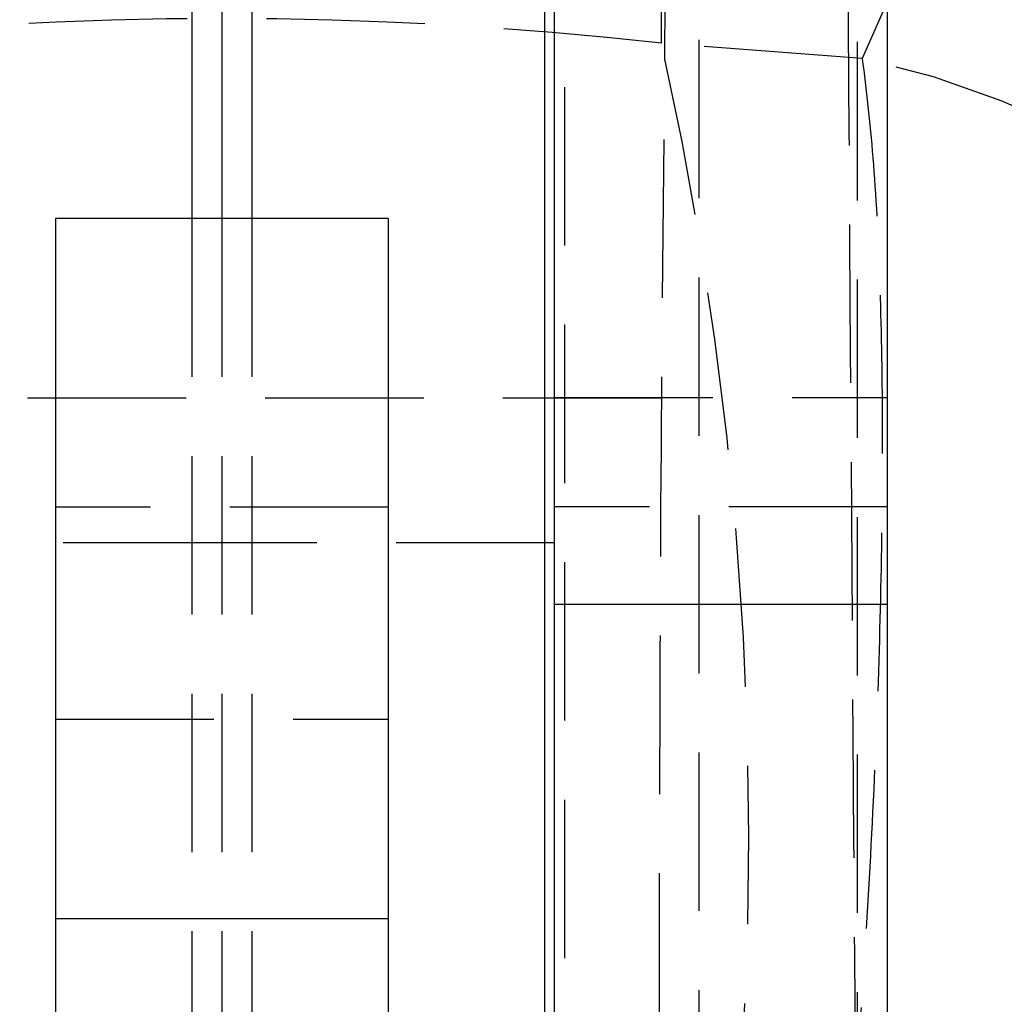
# Model space of a CAD drawing. Extents: x 35 to 288, y 10 to 210.
# Tile 33 of 37: x 272 to 278, y 190 to 196. Entities that reach past the tile are written whole.
import ezdxf

# ---------------------------------------------------------------- set-up
doc = ezdxf.new("R2010")
doc.units = 0
doc.header["$LTSCALE"] = 0.75
doc.linetypes.add('HIDDEN', pattern=[1.905, 1.27, -0.635])
doc.layers.get('0').update_dxf_attribs({"linetype": 'CONTINUOUS'})

msp = doc.modelspace()

# ---------------------------------------------------------------- linework, layer by layer
at = {"color": 7, "linetype": 'CONTINUOUS'}
for p, q in [((275.0837, 192.6348), (275.0837, 201.2962)), ((277.0837, 201.2962), (277.0837, 192.6348)), ((275.0234, 200.3414), (275.0234, 187.3619)), ((273.0837, 200.0121), (273.0837, 194.9545)), ((274.0837, 194.9545), (272.0837, 194.9545)), ((272.0837, 194.9545), (272.0837, 190.7448)), ((274.0837, 194.9545), (274.0837, 190.7448)), ((275.0837, 192.6348), (277.0837, 192.6348)), ((275.0837, 187.0998), (275.0837, 192.6348)), ((277.0837, 192.6348), (277.0837, 187.0895)), ((272.0837, 190.7448), (274.0837, 190.7448)), ((272.0837, 190.7448), (272.0837, 188.3752)), ((274.0837, 190.7448), (274.0837, 188.3752))]:
    msp.add_line(p, q, dxfattribs=at)
at = {"color": 7, "linetype": 'HIDDEN'}
for p, q in [((275.7275, 196.0087), (275.7275, 200.9085)), ((278.8914, 200.3506), (276.9338, 195.9176)), ((276.9028, 200.3029), (276.9028, 187.3235)), ((275.1441, 200.0314), (275.1441, 187.0519)), ((275.9508, 198.8864), (275.9508, 188.0875)), ((275.7527, 196.8596), (275.7263, 193.8747)), ((276.9338, 195.9176), (275.7275, 196.0087)), ((272.9028, 194.9545), (272.9028, 187.0904)), ((273.0837, 194.9545), (273.0837, 187.0998)), ((273.2647, 194.9545), (273.2647, 187.0904)), ((275.7263, 193.8747), (270.4411, 193.8747)), ((275.0837, 193.8792), (277.0837, 193.8792)), ((274.0837, 193.2195), (272.0837, 193.2195)), ((277.0837, 193.2211), (275.0837, 193.2211)), ((273.0837, 193.0048), (271.0837, 193.0048)), ((275.0837, 193.0048), (273.0837, 193.0048)), ((272.0837, 191.9437), (274.0837, 191.9437))]:
    msp.add_line(p, q, dxfattribs=at)
at = {"color": 8, "linetype": 'CONTINUOUS'}
for p, q in [((272.9028, 200.0698), (272.9028, 194.9545)), ((273.2647, 200.0698), (273.2647, 194.9545))]:
    msp.add_line(p, q, dxfattribs=at)
at = {"color": 7, "linetype": 'HIDDEN'}
for centre, radius, start, end in [((254.2747, 191.2355), 21.9774, 347.45631, 12.54369), ((275.8382, 190.8279), 5.2063, 2.13813, 77.85179)]:
    msp.add_arc(centre, radius, start, end, dxfattribs=at)
for centre, major_axis, ratio, start_param, end_param in [((273.0837, 186.3479), (15.225, 0), 0.644323, 1.396263, 1.745329), ((275.737, 188.4426), (0.0015, 6.09), 0.004356, 0.469088, 2.063908)]:
    msp.add_ellipse(centre, major_axis=major_axis, ratio=ratio, start_param=start_param, end_param=end_param, dxfattribs=at)
for points, knots in [([(276.9052, 188.2513), (276.8924, 190.0004), (276.8666, 193.4929), (276.8466, 196.9853), (276.8365, 198.7286)], [0, 0, 0, 0, 0.500831, 1, 1, 1, 1]), ([(276.9338, 195.9176), (276.9566, 195.7284), (277.0023, 195.3499), (277.0415, 194.6046), (277.0576, 193.7522), (277.0496, 192.8078), (277.0177, 191.7894), (276.963, 190.7154), (276.8855, 189.6062), (276.7872, 188.4942), (276.6717, 187.4083), (276.583, 186.7369), (276.5387, 186.4012)], [0, 0, 0, 0, 0.101434, 0.202865, 0.302212, 0.401556, 0.50008, 0.598601, 0.699298, 0.799995, 0.899997, 1, 1, 1, 1])]:
    msp.add_open_spline(points, degree=3, knots=knots, dxfattribs=at)

doc.saveas('drawing.dxf')
